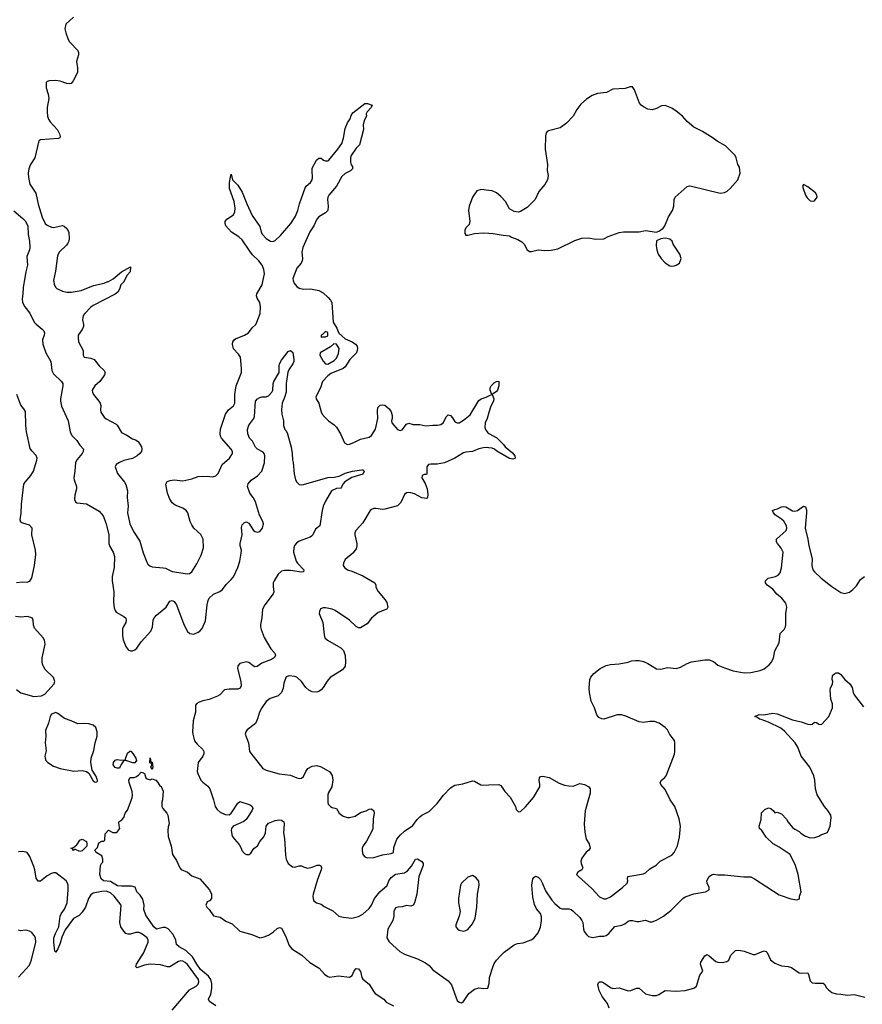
# Model space of a CAD drawing. Header units: inches. Extents: x 2293880 to 2522759, y 823965 to 1006879.
# Tile 132 of 256: x 2365721 to 2373407, y 923404 to 932391. Entities that reach past the tile are written whole.
import ezdxf

# ---------------------------------------------------------------- set-up
doc = ezdxf.new("R2010")
doc.units = ezdxf.units.IN
doc.header["$MEASUREMENT"] = 0
for name, color, linetype in [('C3962', 7, 'Continuous'), ('C3963', 7, 'Continuous'), ('C3972', 7, 'Continuous'), ('C3973', 7, 'Continuous')]:
    doc.layers.add(name, color=color, linetype=linetype)

msp = doc.modelspace()

# ---------------------------------------------------------------- linework, layer by layer
at = {"layer": 'C3962', "color": 5}
for points, elevation in [([(2365760.9, 930000), (2365752.1, 929947.9), (2365750.3, 929890), (2365742.9, 929842.9), (2365747.2, 929810), (2365768.9, 929770), (2365812.6, 929712.6), (2365851.8, 929630), (2365870, 929610.3), (2365926.5, 929566.5), (2365939.5, 929550), (2365945.7, 929530), (2365944.2, 929510), (2365928.7, 929470), (2365930.3, 929430), (2365959.2, 929350), (2366003.6, 929270), (2366013.2, 929190), (2366030, 929159), (2366103.1, 929090), (2366114.6, 929070), (2366115.6, 929050), (2366091.5, 928931.5), (2366091.4, 928910), (2366103.4, 928863.4), (2366161.3, 928730), (2366179.7, 928630), (2366196.8, 928596.8), (2366242.4, 928550), (2366268.4, 928508.4), (2366302, 928470), (2366299.3, 928450), (2366290.3, 928430), (2366243.7, 928376.3), (2366230.2, 928349.8), (2366223.9, 928270), (2366213.8, 928210), (2366216.1, 928190), (2366237.6, 928130), (2366238.8, 928110), (2366223.5, 928050), (2366220.8, 928010), (2366230.2, 927990.2), (2366242.1, 927982.1), (2366330, 927971), (2366445, 927905), (2366482.5, 927862.5), (2366509.3, 927790), (2366533.2, 927690), (2366535.1, 927610), (2366543.6, 927583.6), (2366572.7, 927530), (2366584.2, 927490), (2366582.4, 927390), (2366564, 927310), (2366565, 927270), (2366578.2, 927170), (2366575.6, 927075.6), (2366582.2, 927022.2), (2366590, 926998.8), (2366602, 926982), (2366670, 926944), (2366688, 926928), (2366693, 926910), (2366688.2, 926890), (2366666.8, 926853.2), (2366658.9, 926830), (2366658.6, 926770), (2366665.8, 926730), (2366688.7, 926670), (2366710, 926640.5), (2366730, 926630.5), (2366750, 926630.5), (2366770, 926638), (2366790, 926655.5), (2366827.3, 926712.7), (2366917.7, 926810), (2366932.4, 926847.6), (2366938.7, 926910), (2366948.4, 926931.6), (2366970, 926956), (2367056.9, 927030), (2367090, 927084), (2367110, 927090.7), (2367130, 927080.7), (2367150, 927051), (2367218.4, 926870), (2367250, 926806.8), (2367271.3, 926790), (2367310, 926783.8), (2367350, 926799.3), (2367363.7, 926810), (2367384.9, 926835.1), (2367415.3, 926904.7), (2367429.8, 927050), (2367439.4, 927090), (2367449.8, 927110), (2367490, 927146.9), (2367546.9, 927173.1), (2367571.8, 927190), (2367603.6, 927236.4), (2367650, 927280.3), (2367670, 927305.7), (2367710, 927392.2), (2367728, 927450), (2367742.3, 927522.3), (2367742.6, 927550), (2367731.5, 927590), (2367731.5, 927610), (2367748.6, 927690), (2367745.3, 927754.7), (2367750, 927778.8), (2367770, 927800.5), (2367790, 927807.7), (2367810, 927794.8), (2367853, 927730), (2367870, 927718.7), (2367890, 927713.7), (2367910, 927718.7), (2367934.2, 927750), (2367943.1, 927790), (2367937.3, 927810), (2367907.9, 927867.9), (2367873, 927990), (2367850, 928029.7), (2367818.5, 928070), (2367798.7, 928130), (2367805.4, 928154.6), (2367832.9, 928187.1), (2367890, 928227.4), (2367930, 928270.3), (2367954.3, 928345.7), (2367957.5, 928410), (2367951.3, 928430), (2367942, 928442), (2367891, 928470), (2367872.2, 928490), (2367843, 928543), (2367817.7, 928570), (2367800.4, 928610), (2367798.3, 928650), (2367809.8, 928690.2), (2367856, 928750), (2367862.7, 928770), (2367872.7, 928910), (2367889.3, 928930), (2367910, 928943), (2367930, 928948.2), (2367970, 928948.5), (2367990, 928956.4), (2368021.1, 928990), (2368029.7, 929010), (2368032.9, 929067.1), (2368040.3, 929090), (2368088.2, 929170), (2368086.9, 929230), (2368092, 929250), (2368110, 929284.7), (2368170, 929361), (2368190, 929370.6), (2368213.2, 929353.2), (2368222.8, 929290), (2368220.7, 929270), (2368212.7, 929250), (2368178.7, 929201.3), (2368167.2, 929172.8), (2368150.2, 929070), (2368150.3, 928990), (2368137, 928943), (2368113.4, 928890), (2368107.3, 928830), (2368110.8, 928790), (2368126, 928730), (2368126.4, 928686.4), (2368138, 928650), (2368150, 928638), (2368162.8, 928610), (2368197.3, 928490), (2368207.3, 928430), (2368210, 928374), (2368216.3, 928350), (2368224.4, 928244.4), (2368237.6, 928190), (2368249, 928169), (2368270, 928148.5), (2368290, 928144.2), (2368310, 928147), (2368530, 928213.8), (2368590, 928216.1), (2368634.5, 928225.5), (2368690, 928251), (2368755.3, 928270), (2368842.5, 928282.5), (2368850, 928282), (2368862, 928270), (2368850, 928242.7), (2368750, 928211.8), (2368687.8, 928172.2), (2368667.3, 928150), (2368657.3, 928122.7), (2368650, 928115.3), (2368610, 928112.3), (2368565.5, 928090), (2368510, 927996), (2368490.2, 927949.8), (2368478.3, 927910), (2368458.8, 927770), (2368418.4, 927741.6), (2368395.3, 927690), (2368382.6, 927677.4), (2368370, 927668.2), (2368270, 927629.7), (2368246.4, 927613.6), (2368228.1, 927591.9), (2368220.2, 927570), (2368219.2, 927530), (2368242, 927450), (2368254.6, 927430), (2368312.7, 927370), (2368310.8, 927350), (2368291.1, 927348.9), (2368190, 927363.7), (2368137.2, 927362.8), (2368110, 927357.7), (2368078.9, 927330), (2368042.8, 927270), (2368034, 927250), (2368033.4, 927213.4), (2368040.4, 927170), (2368032.4, 927150), (2367956.5, 927050), (2367935.6, 927010), (2367930.2, 926930), (2367918, 926870), (2367918, 926850), (2367923.6, 926823.6), (2367950.8, 926750.8), (2368010, 926648), (2368048.5, 926608.5), (2368055.5, 926590), (2368045.5, 926570), (2368016.3, 926550), (2367930, 926516.9), (2367886.3, 926486.3), (2367865.4, 926485.4), (2367850, 926492.3), (2367810, 926524.2), (2367790, 926529.6), (2367730, 926513.3), (2367710, 926492.7), (2367707.4, 926470), (2367739.2, 926350), (2367740.3, 926310), (2367731.3, 926288.7), (2367710, 926278.9), (2367630, 926280.4), (2367590, 926274.3), (2367544.9, 926230), (2367523.6, 926216.4), (2367450, 926184.7), (2367390, 926173.6), (2367357.5, 926162.5), (2367336, 926150), (2367325.5, 926134.5), (2367324.4, 926070), (2367303.7, 925990), (2367296.5, 925890), (2367299.6, 925870), (2367316, 925810), (2367338.2, 925778.2), (2367390.4, 925730), (2367400.3, 925710), (2367401.1, 925690), (2367392.3, 925667.7), (2367348, 925610), (2367340.4, 925530), (2367344.9, 925510), (2367373.7, 925450), (2367390.2, 925430.2), (2367435.8, 925395.8), (2367454.4, 925370), (2367488.2, 925270), (2367503.1, 925210), (2367521.5, 925181.5), (2367550, 925158), (2367595.3, 925135.3), (2367630, 925134.4), (2367650, 925148), (2367659.5, 925160.5), (2367710, 925241), (2367730, 925254), (2367823.7, 925223.7), (2367842, 925210), (2367846, 925190), (2367838.4, 925170), (2367786, 925090), (2367766.7, 925073.3), (2367669.2, 925030.8), (2367653.4, 925010), (2367649.2, 924990.8), (2367659.5, 924939.5), (2367678.8, 924910), (2367723.8, 924863.8), (2367740.7, 924830), (2367746.6, 924806.6), (2367770, 924779.1), (2367790, 924770.6), (2367815.3, 924770), (2367830, 924784.7), (2367855.1, 924824.9), (2367890, 924851.3), (2367912.3, 924890), (2367946.5, 924933.5), (2367961.6, 924970), (2367969.6, 925030), (2367990, 925058), (2368050, 925082), (2368087.1, 925087.1), (2368110, 925084), (2368130, 925071), (2368133.4, 925050), (2368128.2, 924970), (2368136.1, 924916.1), (2368144.5, 924764.5), (2368150.4, 924730), (2368168.9, 924688.9), (2368210, 924658.8), (2368230, 924654.8), (2368270, 924666.8), (2368290, 924666.8), (2368315.2, 924655.2), (2368350, 924648), (2368390, 924656.3), (2368433.7, 924673.7), (2368454, 924674), (2368466.8, 924666.8), (2368473.2, 924653.2), (2368470.4, 924630), (2368436.7, 924543.3), (2368397.3, 924410), (2368394, 924390), (2368397.3, 924370), (2368404.9, 924350), (2368426.8, 924330), (2368470, 924317.3), (2368497.5, 924297.5), (2368575.8, 924255.8), (2368631.3, 924210), (2368670, 924199.3), (2368750, 924190.4), (2368810, 924205.3), (2368850, 924227.4), (2368910, 924278.9), (2368929.8, 924310), (2368956.4, 924370), (2369005.7, 924430), (2369071.5, 924488.5), (2369087.7, 924530), (2369110, 924560.9), (2369150, 924591.3), (2369230, 924605.5), (2369259.1, 924620.9), (2369295.2, 924664.8), (2369330, 924727.3), (2369350, 924732.7), (2369388.5, 924708.5), (2369400.5, 924690), (2369402.4, 924670), (2369362.6, 924570), (2369343, 924410), (2369320.7, 924330), (2369310, 924309.2), (2369290, 924301.2), (2369250, 924306.6), (2369210, 924293.6), (2369170, 924292.1), (2369150, 924284.7), (2369134.4, 924250), (2369132.2, 924207.8), (2369124.4, 924170), (2369078, 924090), (2369068.4, 924010), (2369090, 923974), (2369186.9, 923886.9), (2369230, 923862.8), (2369350, 923820.5), (2369423, 923783), (2369456.9, 923756.9), (2369490, 923718.8), (2369630, 923617.3), (2369660.7, 923580.7), (2369710, 923438), (2369730, 923422.8), (2369750, 923418.8), (2369770, 923430.8), (2369818.3, 923501.7), (2369870, 923542.8), (2369910, 923554), (2369952.9, 923547.1), (2369990, 923551.3), (2370000, 923583.6)], 160), ([(2366030.6, 930000), (2366035.6, 929975.6), (2366047.7, 929950), (2366058.8, 929938.8), (2366112.1, 929912.1), (2366150, 929904.2), (2366190, 929902.6), (2366282, 929918), (2366393.8, 929966.2), (2366490, 929986.3), (2366526.1, 930000)], 180), ([(2366670.7, 930000), (2366670, 929998.7), (2366644.2, 929970), (2366630.3, 929929.7), (2366615.9, 929904.1), (2366592.9, 929887.1), (2366390, 929780.8), (2366370, 929766.2), (2366314.6, 929710), (2366301.1, 929690), (2366295.3, 929670), (2366294.4, 929650), (2366303.8, 929610), (2366302.4, 929590), (2366290, 929562.7), (2366254.9, 929510), (2366253, 929490), (2366258.4, 929450), (2366298.7, 929370), (2366299.5, 929330), (2366310, 929310.7), (2366370, 929302), (2366399.1, 929290), (2366444.9, 929230), (2366490.5, 929190), (2366500.4, 929170), (2366495.3, 929150), (2366482.6, 929130), (2366450.2, 929089.8), (2366407.2, 929050), (2366383, 929010), (2366384, 928990), (2366394, 928970), (2366443.8, 928910), (2366454.9, 928890), (2366459.5, 928870), (2366457, 928830), (2366460.3, 928810), (2366471.8, 928790), (2366490, 928764.4), (2366510, 928746.4), (2366600.2, 928700.2), (2366610.4, 928690), (2366650, 928621.6), (2366698.2, 928598.2), (2366750, 928564.4), (2366776.7, 928556.7), (2366802, 928542), (2366832.4, 928492.4), (2366834.9, 928470), (2366830.4, 928450), (2366817.1, 928430), (2366791.2, 928408.8), (2366750, 928384.4), (2366672, 928368), (2366631, 928350), (2366601, 928330), (2366591, 928310), (2366614, 928250), (2366677.3, 928170), (2366688.1, 928148.1), (2366704.9, 928090), (2366700.8, 928030), (2366708.8, 927950), (2366705.3, 927890), (2366726, 927790), (2366758.3, 927718.3), (2366817.4, 927630), (2366845.9, 927525.9), (2366880.3, 927440.3), (2366890, 927422.8), (2366906.6, 927406.6), (2366930, 927396.3), (2367030, 927388.9), (2367050, 927383.6), (2367110, 927354.6), (2367250, 927332.4), (2367270, 927337.1), (2367290, 927350.7), (2367335.6, 927424.4), (2367375.6, 927504.4), (2367398.7, 927570), (2367395.6, 927650), (2367372.9, 927692.9), (2367310, 927749.3), (2367290, 927779), (2367275.1, 927810), (2367254.5, 927890), (2367239.5, 927910), (2367210, 927933.6), (2367139.1, 927959.1), (2367110, 927981.2), (2367090, 928014), (2367069.6, 928070), (2367052.7, 928150), (2367065.6, 928174.4), (2367094.2, 928185.8), (2367130, 928190.4), (2367210, 928182.4), (2367290, 928200.3), (2367350, 928220.3), (2367430, 928224.2), (2367480.1, 928219.9), (2367510, 928228), (2367530, 928247.7), (2367568.6, 928330), (2367634.8, 928390), (2367661.7, 928430), (2367661, 928450), (2367649.8, 928470), (2367562.7, 928570), (2367551.9, 928590), (2367548.1, 928610), (2367552.3, 928652.3), (2367598.3, 928790), (2367626, 928830), (2367670, 928865.4), (2367682.3, 928890), (2367681.7, 928970), (2367696.3, 929050), (2367744.4, 929170), (2367744.8, 929210), (2367734.5, 929310), (2367717.8, 929337.8), (2367670, 929387), (2367662.6, 929430), (2367664.2, 929450), (2367678, 929470), (2367690, 929478.4), (2367770, 929510.3), (2367807.9, 929532.1), (2367842.4, 929577.6), (2367874.5, 929610), (2367885.1, 929630), (2367912.9, 929710), (2367918.2, 929770), (2367909.8, 929809.8), (2367885.4, 929850), (2367880.5, 929870), (2367885.1, 929890), (2367933.1, 929970), (2367939.5, 930000)], 180), ([(2368218, 930000), (2368221.7, 929990), (2368250, 929955.5), (2368270, 929940.5), (2368310, 929932.4), (2368372.8, 929932.8), (2368450, 929919.1), (2368490, 929899.1), (2368535.6, 929855.6), (2368557.3, 929830), (2368567.3, 929810), (2368580.5, 929630), (2368614.4, 929574.4), (2368630.3, 929530), (2368690, 929476.5), (2368754.9, 929450), (2368784.4, 929430), (2368797.6, 929410), (2368803.1, 929390), (2368792.2, 929350), (2368730.9, 929289.1), (2368690, 929222.6), (2368670, 929206.6), (2368557.7, 929162.3), (2368530, 929140.4), (2368483.9, 929090), (2368463.2, 929030), (2368422.4, 928950), (2368426, 928930), (2368448.4, 928890), (2368470.5, 928810.5), (2368480.7, 928790), (2368503.4, 928763.4), (2368538.8, 928730), (2368590, 928694), (2368610, 928670.8), (2368645.5, 928610), (2368682.8, 928530), (2368710, 928513.4), (2368730, 928515.5), (2368770, 928530.4), (2368830, 928562.4), (2368910, 928581.3), (2368930, 928597.1), (2368966.3, 928653.7), (2368987.1, 928750), (2368983.5, 928816.5), (2368987.3, 928850), (2369010, 928871), (2369030, 928876), (2369050, 928871.3), (2369090, 928838), (2369110, 928811.3), (2369118.8, 928778.8), (2369119.3, 928750), (2369113.4, 928730), (2369116.3, 928710), (2369166, 928650), (2369190, 928640.3), (2369210, 928646.4), (2369250, 928698.4), (2369270, 928706.7), (2369310, 928694.6), (2369370, 928694.6), (2369424, 928684), (2369490, 928690.3), (2369531.3, 928688.7), (2369562.9, 928697.1), (2369585.1, 928714.9), (2369610, 928764.7), (2369630, 928784.7), (2369650, 928778), (2369670, 928758), (2369687.5, 928727.5), (2369698, 928718), (2369710.8, 928710.8), (2369730, 928710.7), (2369770, 928734.4), (2369830, 928784.9), (2369910, 928916.5), (2369930, 928930.3), (2369975.6, 928944.4), (2370000, 928956.3)], 180), ([(2365690, 927253.4), (2365750, 927258.7), (2365790, 927255.8), (2365812.8, 927267.2), (2365829.7, 927290), (2365835.6, 927310), (2365856.2, 927410), (2365866.6, 927510), (2365863.4, 927550), (2365831.4, 927690), (2365834.5, 927750), (2365810, 927778.2), (2365750, 927794.3), (2365730, 927804.5), (2365725.7, 927825.7), (2365734.5, 927885.5), (2365736.4, 927970), (2365759.1, 928150), (2365769.1, 928170), (2365821.3, 928230), (2365847.2, 928270), (2365878.1, 928370), (2365878.7, 928390), (2365870, 928413.5), (2365830, 928454.2), (2365817.3, 928477.3), (2365782.9, 928630), (2365776.4, 928690), (2365773.3, 928813.3), (2365759.8, 928839.8), (2365731.5, 928871.5), (2365693.1, 928970)], 160), ([(2370000, 928804.4), (2369984.2, 928750), (2369968.1, 928710), (2369963.6, 928670), (2369969.4, 928649.4), (2369990, 928620.9), (2370000, 928615.2)], 180), ([(2370000, 928483.6), (2369990, 928484.8), (2369950, 928483.4), (2369910, 928473.2), (2369850, 928448.9), (2369790, 928443.2), (2369770, 928436.8), (2369691, 928389), (2369594.3, 928345.7), (2369530, 928332.7), (2369470, 928333.7), (2369450.1, 928329.9), (2369436, 928310), (2369434, 928246), (2369430, 928239.3), (2369410, 928238.4), (2369390.6, 928229.4), (2369390.4, 928210), (2369418.9, 928158.9), (2369436.1, 928110), (2369442.4, 928057.6), (2369440.7, 928030), (2369436.4, 928023.6), (2369430, 928019.3), (2369390, 928026), (2369322.5, 928062.5), (2369290, 928073.3), (2369270, 928075.6), (2369250, 928071.8), (2369230, 928056), (2369197.1, 927982.9), (2369165.8, 927954.2), (2369050, 927923.5), (2369030, 927921.3), (2368970, 927929.6), (2368950, 927928), (2368930, 927920.5), (2368918.4, 927910), (2368850, 927798.4), (2368789, 927731), (2368778.4, 927710), (2368778, 927690), (2368795.3, 927610), (2368796.8, 927590), (2368790, 927561.3), (2368758.8, 927521.2), (2368690, 927462.7), (2368673, 927430), (2368670.7, 927410), (2368682.8, 927390), (2368710.3, 927370.3), (2368750, 927358.7), (2368850, 927314.9), (2368959.1, 927250), (2368970.6, 927230), (2368968.2, 927210), (2368990, 927170.7), (2369055.3, 927095.3), (2369068.5, 927070), (2369077.3, 927030), (2369070.7, 927010), (2368990, 926979), (2368930.5, 926929.5), (2368890, 926875.3), (2368830, 926839), (2368810, 926841.2), (2368790, 926853.2), (2368729.4, 926910), (2368599.8, 926999.8), (2368570, 927012), (2368510, 927021.7), (2368490, 927023), (2368465.8, 927014.2), (2368454, 926990), (2368453.4, 926970), (2368484.6, 926890), (2368497.7, 926777.7), (2368505.5, 926750), (2368527.5, 926727.5), (2368650, 926657.4), (2368674.4, 926634.4), (2368689.2, 926589.2), (2368693.1, 926530), (2368690, 926489.6), (2368664.3, 926455.7), (2368554.1, 926385.9), (2368525.3, 926354.7), (2368490, 926296.2), (2368470, 926274.5), (2368450, 926258), (2368430, 926252), (2368390, 926255.1), (2368357, 926270), (2368330, 926296.9), (2368290, 926351.1), (2368250, 926388.5), (2368230, 926397.2), (2368178, 926402), (2368150, 926392.7), (2368130, 926335.3), (2368124, 926290), (2368108.9, 926250), (2368079.8, 926220.2), (2368006.1, 926193.9), (2367970, 926167), (2367930, 926109.6), (2367908.9, 926070), (2367891.1, 926008.9), (2367871.9, 925968.1), (2367795.5, 925910), (2367783, 925890), (2367778, 925870), (2367807.7, 925790), (2367817.6, 925710), (2367937.5, 925557.5), (2367970, 925541.3), (2368087.2, 925507.2), (2368190, 925496.9), (2368250, 925470.4), (2368270, 925466), (2368290, 925468), (2368310, 925484), (2368331.3, 925528.7), (2368350, 925556.3), (2368390, 925576.3), (2368430, 925583), (2368470, 925570.6), (2368550, 925525.5), (2368572.3, 925492.3), (2368575.6, 925450), (2368567.6, 925390), (2368533.7, 925330), (2368530, 925315.3), (2368530, 925244.7), (2368535.5, 925230), (2368554.8, 925210), (2368570, 925200.5), (2368611, 925190), (2368634, 925150), (2368670, 925121.6), (2368710, 925108), (2368730, 925108), (2368780.1, 925119.9), (2368830, 925153.7), (2368882, 925170), (2368910, 925184), (2368930, 925186.8), (2368950, 925171), (2368954.4, 925150), (2368944.2, 925095.8), (2368942.7, 925010), (2368937.4, 924990), (2368885.7, 924894.3), (2368852.4, 924850), (2368844.9, 924830), (2368843.4, 924803.4), (2368851.5, 924771.6), (2368870, 924750.4), (2368890, 924740.4), (2368950, 924744.4), (2369030, 924767), (2369110, 924781.6), (2369129, 924790), (2369134, 924834), (2369144.8, 924870), (2369161.8, 924910), (2369190, 924948.9), (2369230, 924985.7), (2369305.4, 925034.6), (2369345.1, 925090), (2369370, 925115.5), (2369390, 925130.5), (2369456.3, 925163.7), (2369530, 925238), (2369587.5, 925312.5), (2369650, 925381.3), (2369690, 925404.4), (2369763.2, 925416.8), (2369850, 925444), (2369870, 925440.7), (2369928.1, 925408.1), (2369945.2, 925405.2), (2370000, 925407)], 180), ([(2365690, 926278.4), (2365730, 926247.3), (2365850, 926214), (2365920.7, 926219.3), (2365950, 926233.4), (2366034.3, 926330), (2366039.7, 926350), (2366028.4, 926388.4), (2365950, 926463.5), (2365929.1, 926510), (2365925, 926530), (2365926.3, 926566.3), (2365952.9, 926690), (2365947.6, 926727.6), (2365935.1, 926750), (2365855.9, 926835.9), (2365845.2, 926865.2), (2365843.5, 926910), (2365834, 926930), (2365790, 926943.5), (2365730, 926936.9), (2365682.7, 926942.7)], 160), ([(2367509.8, 923390), (2367452, 923430), (2367442, 923450), (2367463.8, 923496.2), (2367473, 923547), (2367472.2, 923590), (2367462.8, 923630), (2367441.4, 923661.4), (2367370, 923722.8), (2367336.4, 923770), (2367297.7, 923837.7), (2367235, 923895), (2367174, 923930), (2367151.5, 923950), (2367144, 923990), (2367121.5, 924041.5), (2367073.9, 924093.9), (2367050, 924104.2), (2367030, 924104.2), (2366970, 924089.8), (2366944.8, 924110), (2366870, 924217.2), (2366851.5, 924270), (2366856.9, 924310), (2366843, 924363), (2366819.8, 924399.8), (2366790, 924429.6), (2366773.4, 924473.4), (2366742, 924482), (2366650, 924480.9), (2366613.9, 924486.1), (2366550, 924523.8), (2366483.7, 924530), (2366463.5, 924550), (2366451.5, 924590), (2366459, 924670), (2366468, 924690), (2366479, 924701), (2366479, 924730), (2366470, 924758), (2366418, 924790), (2366406, 924810), (2366430, 924834), (2366443.1, 924876.9), (2366470, 924892), (2366487.3, 924892.7), (2366498, 924902), (2366500.4, 924959.6), (2366530, 924994), (2366570, 924972), (2366607.3, 924972.7), (2366635.3, 925010), (2366627.3, 925032.7), (2366626, 925070), (2366652.1, 925087.9), (2366669.2, 925110), (2366684, 925150), (2366702.5, 925177.5), (2366746.6, 925290), (2366749.7, 925310), (2366746.5, 925346.5), (2366719.3, 925430), (2366717.2, 925450), (2366724, 925470), (2366730, 925474.8), (2366765.6, 925474.4), (2366781.2, 925478.8), (2366804.7, 925495.3), (2366830, 925522), (2366850, 925518), (2366858, 925510), (2366872, 925470), (2366882, 925462), (2366910, 925452), (2366930, 925462), (2366962, 925450), (2366982, 925430), (2366998, 925398), (2367010, 925391.3), (2367030.6, 925349.4), (2367024, 925270), (2367017.3, 925250), (2367016.3, 925210), (2367026, 925190), (2367062, 925150), (2367072.4, 925130), (2367084, 925050), (2367075.2, 925024.8), (2367072, 924990), (2367074.9, 924934.9), (2367101.7, 924850), (2367114.9, 924770), (2367150, 924717.3), (2367182, 924650), (2367194.4, 924634.4), (2367250, 924610.4), (2367290, 924578), (2367362.8, 924550), (2367450.8, 924450), (2367471, 924410), (2367471.3, 924370), (2367452, 924350), (2367430, 924339), (2367417.3, 924310), (2367427.7, 924290), (2367449, 924269), (2367490, 924210.6), (2367550, 924198), (2367602.3, 924162.3), (2367659.9, 924139.9), (2367730, 924071), (2367838, 924042), (2367910, 924011), (2367950, 924019.1), (2367990, 924035.5), (2368034.9, 924065.1), (2368070, 924096), (2368090, 924104.7), (2368110, 924098), (2368144.9, 924030), (2368179.9, 923939.9), (2368202, 923910), (2368293.4, 923853.4), (2368366.2, 923786.2), (2368453.2, 923733.2), (2368499.9, 923679.9), (2368530, 923658), (2368550, 923653), (2368630, 923664.9), (2368729, 923651), (2368752.5, 923667.5), (2368773.2, 923710), (2368790, 923731.3), (2368810, 923726.8), (2368830, 923704.7), (2368840.5, 923650), (2368850, 923634.8), (2368910, 923587.3), (2368950, 923518.8), (2368963.4, 923503.4), (2369041, 923450), (2369064.5, 923424.5), (2369131, 923390)], 140), ([(2367110.6, 923350), (2367270, 923537), (2367331.2, 923568.8), (2367350, 923588.5), (2367355.3, 923610), (2367351.3, 923630), (2367250, 923768.8), (2367230, 923786.8), (2367210, 923796.8), (2367190, 923799.7), (2367170, 923794.5), (2367090, 923747.2), (2367070, 923744.7), (2367003.7, 923763.7), (2366910, 923771.7), (2366858.1, 923761.9), (2366790, 923736.9), (2366781.8, 923741.8), (2366778.9, 923750), (2366785, 923770), (2366850.8, 923870), (2366893.3, 923970), (2366894, 923990), (2366882, 924010), (2366858.3, 924030), (2366830, 924050.9), (2366810, 924059.1), (2366781.4, 924058.6), (2366730, 924044.5), (2366710, 924044.5), (2366690, 924049.5), (2366670, 924072), (2366642.6, 924110), (2366633.5, 924150), (2366645.6, 924310), (2366582.9, 924390), (2366550, 924421), (2366510, 924435.4), (2366470, 924435.1), (2366390, 924417), (2366370, 924403.9), (2366347.7, 924370), (2366320.6, 924290), (2366290, 924243.6), (2366264.2, 924215.8), (2366210, 924186), (2366136, 924084), (2366103.6, 924016.4), (2366090, 923962.7), (2366070, 923909), (2366050, 923880.9), (2366040.9, 923890), (2366036.6, 923916.6), (2366030.8, 923970.8), (2366033.5, 924010), (2366046.6, 924050), (2366078.2, 924110), (2366088.6, 924210), (2366098.3, 924230), (2366130, 924272), (2366154.5, 924330), (2366164.2, 924450), (2366163.1, 924490), (2366156.9, 924510), (2366143.6, 924530), (2366050, 924603.7), (2366030, 924604.5), (2366010, 924597), (2365970, 924575.6), (2365910, 924529.3), (2365887.6, 924527.6), (2365870, 924555.3), (2365859.2, 924630), (2365850, 924662.7), (2365811.9, 924751.9), (2365789.7, 924789.6), (2365750, 924799.7), (2365710, 924794.7)], 160), ([(2365708.5, 923651.5), (2365810, 923761.6), (2365829.7, 923810), (2365867.6, 923970), (2365863.6, 924010), (2365853.3, 924033.3), (2365830, 924059.5), (2365810, 924072), (2365790, 924077), (2365770, 924079.3), (2365730, 924073.2), (2365710, 924081.2)], 180)]:
    msp.add_lwpolyline(points, dxfattribs=dict(at, elevation=elevation))
for points, elevation in [([(2368510, 929543.6), (2368483.9, 929516.1), (2368470.7, 929510), (2368472, 929492), (2368482.7, 929497.3), (2368510, 929496.4), (2368530, 929504.9), (2368530, 929536)], 180), ([(2368586.9, 929433.1), (2368554.7, 929405.3), (2368462, 929350), (2368457.6, 929330), (2368490, 929273.4), (2368509.6, 929249.6), (2368530, 929247.3), (2368590, 929279.5), (2368610, 929301.6), (2368630, 929343), (2368634.4, 929390), (2368610, 929429.4)], 180), ([(2366050, 926066), (2366010, 926052), (2365997.1, 926030), (2365983.8, 925970), (2365956.5, 925903.5), (2365959, 925850), (2365951.6, 925790), (2365961.2, 925718.8), (2365950.3, 925670), (2365952, 925650), (2365960.4, 925630), (2365978, 925610), (2366030, 925578.9), (2366090, 925556.1), (2366213.3, 925533.3), (2366290, 925536.9), (2366328.9, 925528.9), (2366352.8, 925512.8), (2366390, 925444), (2366410, 925430.8), (2366424.7, 925435.3), (2366430, 925442), (2366431.8, 925450), (2366415.1, 925490), (2366382, 925542), (2366369.8, 925609.8), (2366372.4, 925650), (2366398.4, 925721.6), (2366408.6, 925791.4), (2366426.8, 925850), (2366428.4, 925890), (2366416.3, 925930), (2366390, 925951.1), (2366350, 925964.4), (2366310, 925967.3), (2366250, 925962.6), (2366190, 925992.1), (2366130, 926013.5), (2366070, 926058.9)], 160), ([(2366770, 925608), (2366751.6, 925608.4), (2366690, 925628.7), (2366672, 925628), (2366646, 925594), (2366630, 925558), (2366610, 925559), (2366590, 925566.6), (2366574, 925590), (2366575.3, 925610), (2366590, 925631), (2366610, 925638), (2366650, 925631), (2366686, 925634), (2366686, 925646), (2366704.5, 925695.5), (2366725.2, 925714.8), (2366733.7, 925713.7), (2366753.7, 925693.7), (2366781, 925650), (2366784.7, 925630), (2366779.8, 925620.2)], 140), ([(2366930, 925546), (2366918, 925570), (2366926, 925590), (2366922, 925602), (2366908.9, 925608.9), (2366910, 925654), (2366918, 925618), (2366930, 925614), (2366934, 925570)], 140), ([(2366270, 924798), (2366230, 924818), (2366222, 924818), (2366210, 924808.7), (2366202, 924822), (2366188, 924830), (2366210, 924834), (2366240.4, 924859.6), (2366270, 924902), (2366290, 924912), (2366330.7, 924890.7), (2366332, 924870), (2366331.6, 924848.4), (2366290, 924806)], 140), ([(2369850, 924579), (2369810, 924564), (2369750.8, 924510), (2369742, 924490), (2369722, 924370), (2369723, 924330), (2369738, 924250), (2369730.4, 924209.6), (2369699.1, 924130), (2369698.8, 924110), (2369712.8, 924092.8), (2369730, 924082), (2369770, 924073), (2369790, 924077.1), (2369810, 924088), (2369850, 924137.3), (2369874.3, 924190), (2369889.6, 924290.4), (2369896.2, 924410), (2369912.3, 924490), (2369908.9, 924528.9), (2369880.2, 924560.2)], 180)]:
    msp.add_lwpolyline(points, close=True, dxfattribs=dict(at, elevation=elevation))
at = {"layer": 'C3963', "color": 5}
for points, elevation in [([(2366210, 932414.3), (2366140.4, 932350), (2366133.2, 932306.8), (2366141.3, 932270), (2366164.2, 932210), (2366176.4, 932190), (2366250.5, 932110), (2366258, 932090), (2366258, 932070), (2366237.6, 932010), (2366247, 931950), (2366246.4, 931910), (2366207.3, 931832.7), (2366190.3, 931809.7), (2366176, 931804), (2366150, 931806.9), (2366090, 931829.7), (2366050, 931834.3), (2365990, 931833.6), (2365972.7, 931827.3), (2365963.4, 931816.6), (2365963.1, 931770), (2365981.5, 931710), (2365986.7, 931670), (2365972.6, 931590), (2365970.2, 931550), (2365974.9, 931510), (2365983.9, 931483.9), (2365999.4, 931459.4), (2366064.2, 931384.2), (2366083, 931350), (2366090, 931326), (2366086.4, 931313.6), (2366073.2, 931306.8), (2365910, 931292.7), (2365896.3, 931283.7), (2365857.3, 931130), (2365820.4, 931070), (2365804.2, 931030), (2365797.4, 930990), (2365800.8, 930950), (2365812.9, 930890), (2365866.5, 930806.5), (2365887.6, 930707.6), (2365927, 930587), (2365951.8, 930531.8), (2365970, 930514.6), (2366010, 930497.4), (2366030, 930494.6), (2366110, 930511.6), (2366126.5, 930506.5), (2366150, 930486), (2366168.9, 930450), (2366171.5, 930390), (2366168.8, 930370), (2366159.5, 930350), (2366148, 930332), (2366080.4, 930270), (2366065.1, 930234.9), (2366046, 930094), (2366028.5, 930010), (2366030.6, 930000)], 180), ([(2367939.5, 930000), (2367954.3, 930070), (2367948.1, 930110), (2367931.4, 930151.4), (2367902, 930190), (2367845.5, 930245.5), (2367818.6, 930278.6), (2367750, 930383), (2367719.6, 930410), (2367651.8, 930450), (2367602, 930510), (2367596.2, 930530), (2367596.2, 930550), (2367600.8, 930559.2), (2367610, 930570.7), (2367669.6, 930610.4), (2367682, 930638), (2367687.3, 930670), (2367676.9, 930730), (2367633.6, 930850), (2367635.5, 930904.5), (2367645.2, 930970), (2367650, 930982), (2367661, 930930), (2367710, 930880.5), (2367750, 930818), (2367791.6, 930710), (2367842.6, 930602.6), (2367910, 930504), (2367924.6, 930450), (2367936, 930430), (2367970, 930394.9), (2368009.3, 930369.3), (2368030, 930367.4), (2368050, 930376.5), (2368100, 930420), (2368192.9, 930530), (2368232, 930590), (2368259.2, 930650), (2368271.8, 930710), (2368323.7, 930856.3), (2368333.3, 930870), (2368374.6, 930905.4), (2368387.3, 930930), (2368393.1, 930950), (2368387.8, 931010), (2368390, 931036), (2368427.3, 931110), (2368450, 931127.3), (2368470, 931127.3), (2368491, 931110), (2368510, 931101.6), (2368530, 931101.6), (2368540.9, 931110), (2368624.2, 931210), (2368658.4, 931261.6), (2368675.1, 931310), (2368690, 931396.3), (2368709.7, 931450), (2368734.7, 931485.3), (2368744.7, 931515.3), (2368759.7, 931540.3), (2368870, 931624.9), (2368892.9, 931627.1), (2368936, 931610), (2368926, 931590), (2368891, 931550), (2368882, 931530), (2368884.7, 931510), (2368862.8, 931470), (2368854.8, 931430), (2368856, 931390), (2368821, 931250), (2368790, 931219.3), (2368744.9, 931150), (2368739, 931130), (2368737, 931090), (2368745.1, 931065.1), (2368756.3, 931050), (2368757.3, 931030), (2368739.1, 931010), (2368690, 930985.4), (2368660.5, 930959.5), (2368610.3, 930870), (2368540.3, 930790), (2368530.3, 930770), (2368527.6, 930750), (2368535.6, 930690), (2368530.3, 930650), (2368510, 930628.2), (2368450, 930591.1), (2368430.3, 930570), (2368403.5, 930510), (2368366.1, 930453.9), (2368302.5, 930310), (2368295.8, 930270), (2368301.3, 930210), (2368298.5, 930190), (2368288.2, 930170), (2368250, 930123.5), (2368213.6, 930030), (2368214.3, 930010), (2368218, 930000)], 180), ([(2370000, 930832.8), (2369930, 930841.2), (2369890, 930829), (2369850.5, 930769.5), (2369822, 930690), (2369815.5, 930650), (2369828.2, 930550), (2369819.9, 930520.1), (2369790.8, 930490), (2369780.7, 930470), (2369780.7, 930440.7), (2369790, 930424.7), (2369810, 930422.8), (2369870, 930440.5), (2369950, 930446.7), (2370000, 930442.9)], 220), ([(2365665.7, 930645.7), (2365750, 930577.4), (2365770, 930555.6), (2365795.9, 930510), (2365797.1, 930430), (2365810.2, 930369.8), (2365812.7, 930310), (2365810.3, 930290), (2365786, 930230), (2365791.6, 930150), (2365776.1, 930090), (2365760.9, 930000)], 160), ([(2366526.1, 930000), (2366530, 930001.5), (2366573, 930027), (2366650, 930090.4), (2366730, 930134), (2366727.7, 930090), (2366701.5, 930058.5), (2366670.7, 930000)], 180)]:
    msp.add_lwpolyline(points, dxfattribs=dict(at, elevation=elevation))
at = {"layer": 'C3972', "color": 5}
for points, elevation in [([(2370000, 928956.3), (2370028, 928970), (2370011.8, 929010), (2370013.6, 929030), (2370022.4, 929050), (2370050, 929075.5), (2370070, 929087.3), (2370090, 929090.8), (2370090.4, 929050.4), (2370078.4, 929010), (2370070, 928998), (2370031.3, 928970), (2370044.9, 928930), (2370043, 928910), (2370017, 928863), (2370000, 928804.4)], 180), ([(2370000, 928615.2), (2370073.2, 928573.2), (2370134.3, 928514.3), (2370150, 928492.4), (2370217.1, 928437.1), (2370237, 928410), (2370239.1, 928390), (2370235.8, 928384.2), (2370220.4, 928379.6), (2370190, 928384.5), (2370073.2, 928453.2), (2370051.4, 928471.4), (2370030, 928479.8), (2370000, 928483.6)], 180), ([(2370000, 925407), (2370092, 925410), (2370110, 925401), (2370145.8, 925345.8), (2370195.2, 925295.2), (2370242.8, 925210), (2370250, 925182), (2370270, 925162), (2370290, 925164.7), (2370334.8, 925205.2), (2370407.2, 925292.8), (2370464, 925390), (2370465.2, 925410), (2370458, 925450), (2370460.9, 925470), (2370470, 925482.8), (2370492.9, 925487.1), (2370550, 925473.4), (2370642.3, 925422.3), (2370690, 925405.5), (2370730, 925397.3), (2370770, 925394), (2370830, 925420.7), (2370872, 925410), (2370911.3, 925390), (2370924.7, 925370), (2370926, 925330), (2370878, 925170), (2370870.4, 925050), (2370875.6, 924975.6), (2370888, 924910), (2370914.8, 924870), (2370924.7, 924830), (2370912, 924810), (2370887.5, 924792.5), (2370850, 924738), (2370840.7, 924710), (2370842, 924690), (2370857.3, 924650), (2370847.7, 924632.3), (2370811, 924610), (2370800.7, 924590), (2370817.3, 924570), (2370940.5, 924460.5), (2371010, 924384.4), (2371050, 924366.7), (2371070, 924367), (2371110, 924385.7), (2371219.6, 924470), (2371260.9, 924510), (2371269.4, 924530), (2371265.2, 924550), (2371269, 924570), (2371410, 924595.5), (2371430, 924603.8), (2371470, 924640.5), (2371525.3, 924674.7), (2371562.7, 924710), (2371670, 924765.5), (2371691.5, 924790), (2371722.4, 924850), (2371739.5, 924930), (2371747.6, 925030), (2371735.6, 925095.6), (2371698, 925210), (2371654.5, 925270), (2371610, 925364), (2371569, 925410), (2371564, 925430), (2371575.3, 925450), (2371602, 925470), (2371617.2, 925490), (2371692.5, 925687.5), (2371697.2, 925710), (2371697.2, 925790), (2371692.9, 925812.9), (2371650, 925868), (2371629.2, 925910), (2371609.3, 925930), (2371552.7, 925970), (2371510, 925984.2), (2371470, 925986.6), (2371410, 925977.3), (2371370, 925983.1), (2371250, 926035.4), (2371210, 926045.7), (2371170, 926045.1), (2371050, 926005.2), (2371030, 926009), (2371002.9, 926022.9), (2370985.6, 926045.6), (2370965.1, 926110), (2370933.6, 926170), (2370919.6, 926250), (2370916.2, 926290), (2370922.7, 926370), (2370930, 926391.3), (2370956.6, 926423.4), (2371017.2, 926470), (2371070, 926497.6), (2371110, 926506.7), (2371187.7, 926512.3), (2371271.9, 926528.1), (2371302, 926538), (2371338, 926542), (2371370, 926542.4), (2371410, 926532.2), (2371450, 926513.7), (2371530, 926466), (2371570, 926461.6), (2371630, 926478.4), (2371710, 926470.3), (2371750, 926482), (2371810, 926514.9), (2371850, 926528.9), (2371970, 926548.5), (2372010, 926548.4), (2372050, 926533), (2372090, 926500.5), (2372150, 926475.5), (2372230, 926448.2), (2372330, 926430.6), (2372390, 926433), (2372475.3, 926450), (2372512.9, 926467.1), (2372556.6, 926503.4), (2372575.5, 926524.5), (2372596.5, 926563.5), (2372609, 926630), (2372650, 926704.7), (2372657.2, 926790), (2372694, 926826), (2372706, 926850), (2372709.7, 926870), (2372708.4, 926970), (2372717.4, 927030), (2372710, 927064), (2372672.3, 927110), (2372627.8, 927147.8), (2372590, 927191.8), (2372539.3, 927230), (2372523.7, 927250), (2372522.7, 927270), (2372547.2, 927292.8), (2372615.3, 927310), (2372638.9, 927321.1), (2372657.4, 927342.6), (2372671, 927389), (2372683.6, 927530), (2372668.3, 927568.3), (2372634.5, 927610), (2372622.7, 927630), (2372623.2, 927636.8), (2372625.2, 927650), (2372711.9, 927728.1), (2372718.7, 927750), (2372716.9, 927770), (2372692.3, 927812.3), (2372670, 927833.3), (2372616, 927870), (2372597.2, 927890), (2372589.2, 927910), (2372610, 927920.7), (2372634.2, 927925.8), (2372670, 927944.9), (2372690, 927947.7), (2372710, 927944), (2372770, 927908), (2372790, 927904.9), (2372815.3, 927910), (2372870, 927950.8), (2372890, 927944.7), (2372897.6, 927917.6), (2372898.7, 927890), (2372886.3, 927750), (2372910.3, 927650), (2372918.7, 927590), (2372948.4, 927470), (2372946.4, 927410), (2372955.8, 927370), (2372970.4, 927350), (2373032.5, 927292.5), (2373130, 927216.4), (2373210, 927161.6), (2373246.3, 927153.7), (2373290, 927166), (2373322, 927190), (2373355.5, 927224.5), (2373390, 927282), (2373428, 927310)], 180), ([(2370000, 923583.6), (2370002, 923590), (2370006, 923650), (2370036.6, 923743.4), (2370050, 923776), (2370070, 923806), (2370109.2, 923850), (2370140.1, 923879.9), (2370230, 923946.8), (2370260.9, 923959.1), (2370314.8, 923965.2), (2370386.8, 923993.2), (2370410, 924006.8), (2370450, 924056), (2370472.8, 924107.2), (2370482, 924170), (2370481.7, 924201.7), (2370470, 924232.7), (2370435.3, 924275.3), (2370415.6, 924315.6), (2370402.9, 924382.9), (2370391.5, 924490), (2370402.9, 924550), (2370410, 924562.8), (2370427.2, 924572.8), (2370450, 924564.9), (2370470, 924542), (2370490, 924507.7), (2370518.4, 924438.4), (2370575.3, 924355.3), (2370602.8, 924322.8), (2370650, 924282.6), (2370670, 924276.5), (2370730, 924276.5), (2370750, 924270.3), (2370770, 924254), (2370830, 924196.4), (2370848.9, 924170), (2370856.1, 924150), (2370862.6, 924090), (2370870.4, 924070), (2370890, 924042), (2370910, 924024.4), (2370950, 924014.9), (2371010, 924027), (2371050, 924027.4), (2371070, 924032.4), (2371094.5, 924050), (2371150, 924113), (2371214.5, 924125.5), (2371241.3, 924138.7), (2371270, 924162.4), (2371290, 924168.4), (2371310.3, 924170.3), (2371350, 924159.3), (2371370, 924159.3), (2371410, 924170.5), (2371430, 924170.6), (2371470, 924156.3), (2371490, 924158), (2371530, 924172.7), (2371592.5, 924207.5), (2371661.1, 924258.9), (2371769.2, 924370), (2371790, 924384), (2371870, 924413), (2371978, 924430), (2372008.7, 924450), (2372009.2, 924470), (2371992, 924510), (2371990, 924532), (2372009.2, 924570), (2372030, 924587.3), (2372050, 924593.4), (2372090, 924585.5), (2372150, 924587.3), (2372327.5, 924567.5), (2372390, 924566.8), (2372424.7, 924550), (2372650, 924403), (2372754.5, 924365.5), (2372810, 924358.8), (2372833.2, 924366.8), (2372835.3, 924390), (2372848.7, 924431.3), (2372821.2, 924590), (2372799, 924670), (2372748.7, 924770), (2372650, 924839.3), (2372593.2, 924870), (2372529.2, 924930), (2372489.3, 924989.3), (2372469, 925010), (2372465.2, 925030), (2372484, 925090), (2372488.4, 925151.6), (2372516.4, 925183.6), (2372550, 925196), (2372571.3, 925190), (2372598, 925170), (2372610, 925152), (2372630, 925158), (2372670, 925142.8), (2372714, 925094), (2372730, 925066), (2372770, 925018), (2372790, 925002), (2372830, 924982), (2372846, 924966), (2372890, 924938), (2372930, 924924.7), (2372974.6, 924925.4), (2373010, 924938), (2373030, 924951.3), (2373088.4, 924971.6), (2373115.3, 925030), (2373124, 925110), (2373119, 925130), (2373092.5, 925172.5), (2373062, 925210), (2372995.5, 925315.5), (2372981.2, 925370), (2372975.1, 925450), (2372963.7, 925490), (2372927.3, 925567.3), (2372849.5, 925669.5), (2372819, 925750), (2372794, 925790), (2372696.4, 925896.4), (2372663.3, 925923.3), (2372550, 925979.5), (2372484, 926004), (2372470, 926005.2), (2372450, 926022), (2372428, 926030), (2372466, 926050), (2372510, 926046), (2372590, 926062), (2372630, 926054), (2372770, 926002), (2372850, 925982.4), (2372910, 925960.5), (2372930, 925957.3), (2372950, 925961), (2372970, 925978), (2372990, 925976), (2373010, 925961), (2373030, 925958), (2373038, 925962), (2373101.2, 926030), (2373134, 926110), (2373134.6, 926145.4), (2373121.2, 926190), (2373114.5, 926270), (2373117, 926290), (2373136, 926330), (2373139.3, 926350), (2373132.7, 926370), (2373134, 926406), (2373155.1, 926424.9), (2373169.6, 926430.4), (2373190, 926430.4), (2373210, 926414.4), (2373247.8, 926367.8), (2373294.4, 926330), (2373315.1, 926295.1), (2373322.6, 926250), (2373334, 926230), (2373417.8, 926117.8)], 160), ([(2371097.2, 923370), (2371083.7, 923410), (2371034.9, 923474.9), (2371007.8, 923530), (2370995.5, 923584.5), (2371000.1, 923599.9), (2371009.5, 923610.5), (2371030, 923608), (2371050, 923598.7), (2371110, 923556.3), (2371130, 923547.7), (2371190, 923553.4), (2371270, 923526.4), (2371295.3, 923530), (2371347.2, 923552.8), (2371370, 923550.6), (2371430, 923498.8), (2371490, 923483), (2371530, 923485.5), (2371550, 923493), (2371610, 923530.5), (2371710, 923523.8), (2371790, 923530.8), (2371870, 923551.3), (2371895.3, 923570), (2371925.2, 923670), (2371952, 923708), (2371929.6, 923769.6), (2371935.1, 923790), (2371970, 923846.8), (2371984.8, 923855.2), (2371990, 923857.3), (2372010, 923847.7), (2372070, 923796.3), (2372090, 923787.3), (2372130, 923786.8), (2372170, 923796), (2372190, 923806), (2372207.6, 923852.4), (2372250, 923896), (2372282, 923898), (2372330, 923890.6), (2372410, 923857.3), (2372430, 923857.3), (2372510, 923890.7), (2372530, 923886.8), (2372538.4, 923878.4), (2372570.6, 923810), (2372610, 923780.4), (2372670, 923756.4), (2372730, 923750.3), (2372760.9, 923740.9), (2372830.6, 923690.6), (2372850, 923687.7), (2372910, 923691.3), (2372917.5, 923677.5), (2372930, 923618), (2372950, 923600.7), (2372975.9, 923595.9), (2373050, 923597.3), (2373064.4, 923584.4), (2373078.7, 923558.7), (2373097.3, 923537.3), (2373130, 923513.4), (2373170, 923499.1), (2373210, 923498), (2373270, 923488), (2373332.4, 923492.4), (2373430, 923470.6)], 140)]:
    msp.add_lwpolyline(points, dxfattribs=dict(at, elevation=elevation))
at = {"layer": 'C3973', "color": 5, "elevation": 220}
msp.add_lwpolyline([(2370000, 930442.9), (2370039.9, 930439.9), (2370130, 930423.1), (2370190, 930418.8), (2370207.1, 930407.1), (2370265.7, 930385.7), (2370302, 930362), (2370322.4, 930342.4), (2370350, 930291.3), (2370370, 930276), (2370390, 930274.8), (2370450, 930290.8), (2370510, 930282.8), (2370570, 930286.8), (2370630, 930300.7), (2370785.1, 930374.9), (2370850, 930397), (2370910, 930400.3), (2370972.3, 930387.7), (2371049, 930391), (2371089.4, 930410.6), (2371190, 930447.3), (2371230, 930454), (2371370, 930453.4), (2371430, 930466), (2371530, 930452), (2371555.8, 930464.2), (2371590.9, 930489.1), (2371605.1, 930510), (2371639.6, 930590), (2371675.6, 930650), (2371687.6, 930690), (2371689.6, 930750), (2371698.4, 930770), (2371810, 930867.7), (2371830, 930873.4), (2371850, 930870.5), (2372110, 930808.2), (2372150, 930813), (2372174.2, 930825.8), (2372202.7, 930850), (2372271.8, 930930), (2372291.5, 930990), (2372285.4, 931045.4), (2372272.3, 931070), (2372256, 931130), (2372246, 931150), (2372159.7, 931239.7), (2372081.7, 931281.7), (2372045.2, 931310), (2371950, 931369.4), (2371869, 931410), (2371810, 931462.7), (2371766.6, 931510), (2371710, 931557), (2371670, 931583.7), (2371610, 931609), (2371575.3, 931604.7), (2371530, 931579), (2371490, 931569), (2371450, 931574), (2371410, 931594), (2371389.5, 931609.5), (2371374, 931630), (2371329.1, 931749.1), (2371310, 931778), (2371290, 931778), (2371243.1, 931763.1), (2371130, 931756), (2371073.2, 931726.8), (2370990, 931718.4), (2370941.4, 931698.6), (2370890, 931665.1), (2370840.7, 931619.3), (2370801.6, 931570), (2370770, 931509.4), (2370710, 931445.1), (2370650, 931405.1), (2370543.5, 931376.5), (2370530.9, 931369.1), (2370522.8, 931357.2), (2370516, 931330), (2370514, 931210), (2370535.5, 931070), (2370533.7, 931013.7), (2370540.7, 930970), (2370534.4, 930930), (2370510, 930886), (2370456.4, 930823.6), (2370422, 930750), (2370350, 930677.2), (2370290, 930639), (2370270, 930634), (2370230, 930639), (2370190, 930665.2), (2370151.5, 930731.5), (2370110, 930777.2), (2370070, 930809.2), (2370030, 930829.2), (2370000, 930832.8)], dxfattribs=at)
for points in [[(2372870, 930886), (2372862, 930870), (2372866, 930850), (2372887.7, 930790), (2372903.4, 930763.4), (2372930, 930738.8), (2372950, 930734), (2372970, 930738.8), (2372994.5, 930770), (2372992, 930790), (2372979.3, 930810), (2372910, 930866)], [(2371610, 930396.9), (2371568.7, 930391.3), (2371530, 930373.2), (2371526.8, 930330), (2371531.3, 930290), (2371546, 930250), (2371570.7, 930210.7), (2371610, 930171), (2371650, 930144.7), (2371670, 930141), (2371690, 930144.7), (2371710, 930151.3), (2371738, 930170), (2371754, 930210), (2371742.7, 930250), (2371683.1, 930343.1), (2371672.4, 930370), (2371650, 930386.6)]]:
    msp.add_lwpolyline(points, close=True, dxfattribs=at)

doc.saveas('drawing.dxf')
